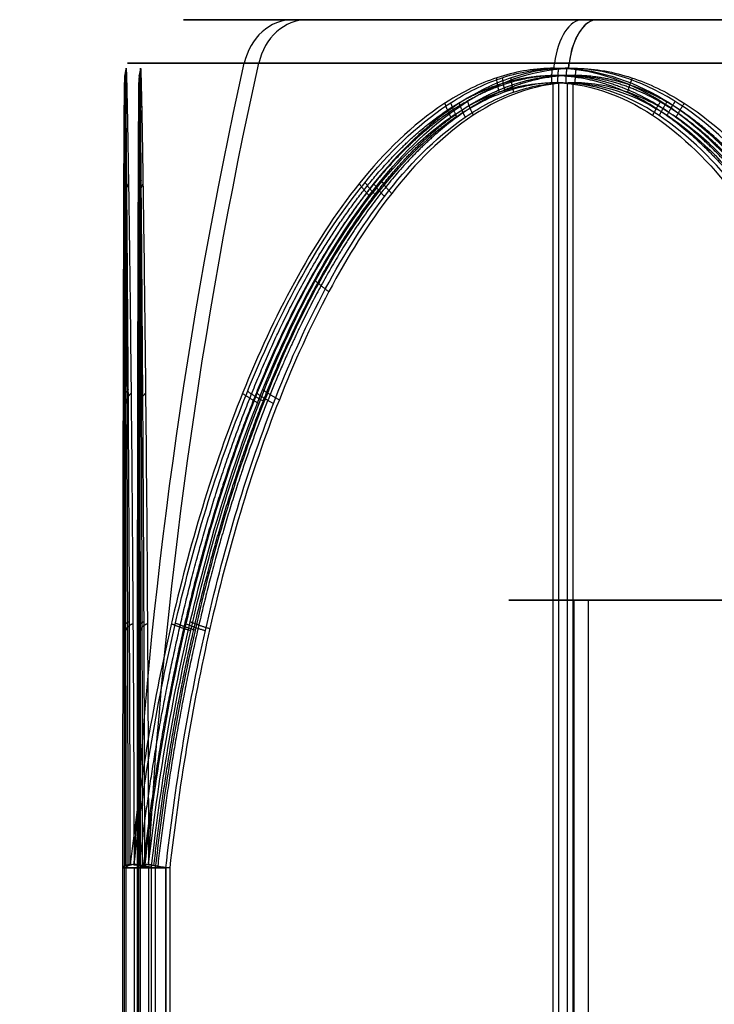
# Model space of a CAD drawing. Header units: millimetres. Extents: x -175 to 175, y -101 to 102.
# Tile 59 of 133: x -3.36 to -0.97, y -51.89 to -48.5. Entities that reach past the tile are written whole.
import ezdxf

# ---------------------------------------------------------------- set-up
doc = ezdxf.new("R2010")
doc.units = ezdxf.units.MM
doc.layers.add('Livello 01', color=7, linetype='Continuous')

msp = doc.modelspace()

# ---------------------------------------------------------------- linework, layer by layer
at = {"layer": 'Livello 01', "color": 254, "true_color": 0xcad1ee}
for p, q in [((-2.4191, -48.5, -259.591), (2.3692, -48.5, -262.38)), ((2.4191, -48.5, 38.591), (-2.3692, -48.5, 41.38)), ((1.3695, -48.5, -258.5913), (-1.4194, -48.5, -263.3796)), ((-1.3695, -48.5, 37.5913), (1.4194, -48.5, 42.3796)), ((-2.9999, -59.3, -260.9741), (-2.9999, -48.7169, -260.9741)), ((-2.95, -59.3, 39.9968), (-2.95, -48.7169, 39.9968)), ((-1.5223, -59.3, -263.5562), (-1.5223, -48.7169, -263.5562)), ((-1.5026, -59.3, -258.4034), (-1.5026, -48.7169, -258.4034)), ((-1.4724, -59.3, 37.4147), (-1.4724, -48.7169, 37.4147)), ((-1.4527, -59.3, 42.5676), (-1.4527, -48.7169, 42.5676)), ((-1.4507, -50.5, -260.155), (-1.4507, -55.4, -260.155)), ((-1.4507, -50.5, -260.155), (1.4008, -50.5, -261.8159)), ((-1.4008, -50.5, 40.8159), (-1.4008, -55.4, 40.8159)), ((1.4507, -50.5, 39.155), (-1.4008, -50.5, 40.8159)), ((-2.9666, -51.4225, -259.2721), (-2.9666, -59.3, -259.2721)), ((-2.9167, -51.4225, 41.6989), (-2.9167, -59.3, 41.6989)), ((-2.8568, -51.4225, 38.2211), (-2.8568, -59.3, 38.2211))]:
    msp.add_line(p, q, dxfattribs=at)
at = {"layer": 'Livello 01', "color": 254, "true_color": 0xcad1ee, "extrusion": (0, -1, 0)}
for centre, radius, start, end in [((-0.0249, -260.9855, 48.5), 2.7707, 59.7811, 239.7811), ((0.0249, 39.9855, 48.5), 2.7707, 59.7811, 239.7811), ((-0.0249, -260.9855, 48.5), 2.7707, 239.7811, 59.7811), ((0.0249, 39.9855, 48.5), 2.7707, 239.7811, 59.7811), ((-0.0249, -260.9855, 50.5), 1.65, 59.7811, 239.7811), ((-2.806, -262.577, 51.4225), 0.2, 179.7811, 239.7811), ((-2.7938, -259.3727, 51.4225), 0.2, 119.7811, 179.7811), ((-2.7562, 38.3939, 51.4225), 0.2, 179.7811, 239.7811), ((-2.7439, 41.5982, 51.4225), 0.2, 119.7811, 179.7811)]:
    msp.add_arc(centre, radius, start, end, dxfattribs=at)
at = {"layer": 'Livello 01', "color": 254, "true_color": 0xcad1ee, "extrusion": (0.503305, -1.67634e-16, 0.864109)}
msp.add_arc((-48.7, -128.563, -225.5325), 0.2, 0, 75.6064, dxfattribs=at)
at = {"layer": 'Livello 01', "color": 254, "true_color": 0xcad1ee, "extrusion": (0.503305, 1.67634e-16, 0.864109)}
msp.add_arc((-48.7, 22.874, 34.5644), 0.2, 0, 75.6064, dxfattribs=at)
at = {"layer": 'Livello 01', "color": 254, "true_color": 0xcad1ee, "extrusion": (-0.864109, -9.89306e-13, 0.503305)}
msp.add_arc((48.7, -228.3031, -131.3337), 0.2, 180, 255.6064, dxfattribs=at)
at = {"layer": 'Livello 01', "color": 254, "true_color": 0xcad1ee, "extrusion": (-0.864109, 1.10746e-12, 0.503305)}
msp.add_arc((48.7, 31.7937, 20.1033), 0.2, 180, 255.6064, dxfattribs=at)
at = {"layer": 'Livello 01', "color": 254, "true_color": 0xcad1ee, "extrusion": (-0.864109, 1.67634e-16, 0.503305)}
msp.add_arc((48.7, 31.7937, 20.1033), 0.2, 190.31, 255.6064, dxfattribs=at)
at = {"layer": 'Livello 01', "color": 254, "true_color": 0xcad1ee, "extrusion": (0, 1, 0)}
for centre, radius, start, end in [((-0.0249, 39.9855, -48.6503), 2.9644, 300.2189, 120.2189), ((0.0249, -260.9855, -48.6503), 2.9644, 300.2189, 120.2189), ((0.0249, -260.9855, -48.6503), 2.9644, 120.2189, 300.2189), ((-0.0249, 39.9855, -48.6503), 2.9644, 120.2189, 300.2189), ((-0.0249, 39.9855, -50.5), 1.65, 300.2189, 120.2189), ((2.806, -262.577, -51.4225), 0.2, 300.2189, 0.2189)]:
    msp.add_arc(centre, radius, start, end, dxfattribs=at)
at = {"layer": 'Livello 01', "color": 254, "true_color": 0xcad1ee, "extrusion": (-0.503305, -2.87806e-16, -0.864109)}
for centre in [(52.379, -142.8984, 225.5325), (52.379, 8.5386, -34.5644)]:
    msp.add_arc(centre, 15, 93.70547, 104.39359, dxfattribs=at)
at = {"layer": 'Livello 01', "color": 254, "true_color": 0xcad1ee, "extrusion": (0.864109, -3.47448e-10, -0.503305)}
msp.add_arc((-52.379, -213.9677, 131.3337), 15, 284.3261, 284.39359, dxfattribs=at)
at = {"layer": 'Livello 01', "color": 254, "true_color": 0xcad1ee, "extrusion": (0.864109, -2.87806e-16, -0.503305)}
msp.add_arc((-52.379, -213.9677, 131.3337), 15, 284.3261, 284.39359, dxfattribs=at)
at = {"layer": 'Livello 01', "color": 254, "true_color": 0xcad1ee, "extrusion": (-0.864109, 4.91895e-10, 0.503305)}
msp.add_arc((52.379, 46.1291, 20.1033), 15, 255.60641, 255.6739, dxfattribs=at)
at = {"layer": 'Livello 01', "color": 254, "true_color": 0xcad1ee, "extrusion": (0.864109, 2.87806e-16, -0.503305)}
msp.add_arc((-52.379, 46.1291, -20.1033), 15, 284.3261, 284.39359, dxfattribs=at)
at = {"layer": 'Livello 01', "color": 254, "true_color": 0xcad1ee, "extrusion": (0.00049071, 0.991716, 0.128452)}
msp.add_arc((2.7806, -253.7962, -84.7264), 0.2, 330.0139, 0.2207, dxfattribs=at)
at = {"layer": 'Livello 01', "color": 254, "true_color": 0xcad1ee, "extrusion": (0.00049071, -0.991716, 0.128452)}
msp.add_arc((-2.8192, -263.8292, 17.6782), 0.2, 149.5725, 179.7793, dxfattribs=at)
at = {"layer": 'Livello 01', "color": 254, "true_color": 0xcad1ee, "extrusion": (0.110997, 0.991716, -0.064651)}
for centre in [(-2.9311, -265.3517, -34.3321), (-2.9807, 34.9899, -53.7846)]:
    msp.add_arc(centre, 0.2, 300.012, 330.2188, dxfattribs=at)
at = {"layer": 'Livello 01', "color": 254, "true_color": 0xcad1ee, "extrusion": (-0.111488, -0.991716, -0.063801)}
msp.add_arc((2.9684, -255.5641, 67.8562), 0.2, 119.5761, 149.7829, dxfattribs=at)
at = {"layer": 'Livello 01', "color": 254, "true_color": 0xcad1ee, "extrusion": (-0.00049071, -0.991716, -0.128452)}
msp.add_arc((-2.7307, 44.6814, 46.0661), 0.2, 179.7793, 209.9861, dxfattribs=at)
at = {"layer": 'Livello 01', "color": 254, "true_color": 0xcad1ee, "extrusion": (-0.00049071, 0.991716, -0.128452)}
msp.add_arc((2.7694, 34.6484, -56.3385), 0.2, 0.2207, 30.4275, dxfattribs=at)
at = {"layer": 'Livello 01', "color": 254, "true_color": 0xcad1ee, "extrusion": (0.111488, 0.991716, 0.063801)}
msp.add_arc((-3.018, 44.7933, -48.6484), 0.2, 30.2171, 60.4239, dxfattribs=at)
at = {"layer": 'Livello 01', "color": 254, "true_color": 0xcad1ee}
for points, weights in [([(-2.9937, -48.6674, -260.967), (-2.9999, -48.6918, -260.9672), (-2.9999, -48.7169, -260.9675)], [0.999999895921, 0.992194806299, 1]), ([(-2.9438, -48.6674, 40.0039), (-2.95, -48.6918, 40.0037), (-2.95, -48.7169, 40.0035)], [0.999999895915, 0.992194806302, 1]), ([(-1.5253, -48.6674, -263.5472), (-1.5282, -48.6918, -263.5527), (-1.528, -48.7169, -263.5529)], [0.999999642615, 0.992194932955, 1]), ([(-1.5039, -48.6674, -258.4113), (-1.5068, -48.6918, -258.4058), (-1.5067, -48.7169, -258.4057)], [0.999999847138, 0.992194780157, 1.00000065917]), ([(-1.4754, -48.6674, 37.4237), (-1.4783, -48.6918, 37.4182), (-1.4781, -48.7169, 37.4181)], [0.999999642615, 0.992194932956, 1]), ([(-1.4434, -48.6674, 42.5657), (-1.4467, -48.6918, 42.571), (-1.4469, -48.7169, 42.5709)], [0.999999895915, 0.992194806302, 1]), ([(-2.9924, -48.7007, -260.7438), (-2.9991, -48.7248, -260.7511), (-2.9991, -48.7497, -260.7588)], [1.00000036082, 0.991604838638, 1]), ([(-2.9425, -48.7007, 40.2271), (-2.9492, -48.7248, 40.2198), (-2.9492, -48.7497, 40.2122)], [1.00000036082, 0.991604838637, 1]), ([(-1.7179, -48.7007, -263.4345), (-1.7149, -48.7248, -263.444), (-1.7084, -48.7497, -263.4478)], [1.00000035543, 0.991604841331, 1]), ([(-1.6974, -48.7001, -258.5226), (-1.6944, -48.7242, -258.5131), (-1.6878, -48.7491, -258.5094)], [1.00000070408, 0.991615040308, 0.999999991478]), ([(-1.6681, -48.7007, 37.5365), (-1.6651, -48.7248, 37.527), (-1.6585, -48.7497, 37.5231)], [1.00000035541, 0.991604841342, 1]), ([(-1.2495, -48.7007, 42.6762), (-1.2592, -48.7248, 42.6783), (-1.2658, -48.7497, 42.6745)], [1.00000036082, 0.991604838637, 1]), ([(-2.9937, -48.7815, -261.3988), (-3.0015, -48.805, -261.3853), (-3.0014, -48.8294, -261.3712)], [1.00000044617, 0.990207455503, 1]), ([(-2.9439, -48.7815, 39.5722), (-2.9516, -48.805, 39.5857), (-2.9516, -48.8294, 39.5997)], [1.00000044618, 0.990207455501, 1]), ([(-1.8174, -48.7815, 42.3499), (-1.8096, -48.805, 42.3633), (-1.7974, -48.8294, 42.3703)], [1.00000044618, 0.990207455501, 1]), ([(-1.1514, -48.7815, -263.7632), (-1.167, -48.805, -263.7631), (-1.1791, -48.8294, -263.7561)], [1.00000051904, 0.990207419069, 1]), ([(-1.1288, -48.7823, -258.1985), (-1.1444, -48.8058, -258.1984), (-1.1566, -48.8303, -258.2054)], [1.00000204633, 0.990192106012, 1.00000013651]), ([(-1.1015, -48.7815, 37.2078), (-1.1171, -48.805, 37.2078), (-1.1292, -48.8294, 37.2149)], [1.00000051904, 0.990207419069, 1]), ([(-2.9904, -48.7881, -260.5376), (-2.9983, -48.8115, -260.5514), (-2.9984, -48.8359, -260.5658)], [1.00000217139, 0.990094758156, 1]), ([(-2.9405, -48.7881, 40.4334), (-2.9484, -48.8115, 40.4196), (-2.9485, -48.8359, 40.4051)], [1.00000217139, 0.990094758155, 1]), ([(-1.8956, -48.7881, -263.3297), (-1.8876, -48.8115, -263.3434), (-1.8751, -48.8359, -263.3507)], [1.00000150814, 0.990095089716, 1]), ([(-1.8751, -48.7864, -258.6256), (-1.8671, -48.8099, -258.612), (-1.8546, -48.8343, -258.6048)], [1.00000087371, 0.990122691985, 1.00000018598]), ([(-1.8457, -48.7881, 37.6413), (-1.8377, -48.8115, 37.6275), (-1.8252, -48.8359, 37.6202)], [1.00000150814, 0.990095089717, 1]), ([(-1.0699, -48.7881, 42.7776), (-1.0858, -48.8115, 42.7775), (-1.0983, -48.8359, 42.7704)], [1.00000217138, 0.990094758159, 1]), ([(-2.9916, -49.0544, -261.7442), (-3.0028, -49.0759, -261.7203), (-3.0027, -49.0987, -261.6951)], [1.00000073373, 0.985848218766, 1]), ([(-2.9417, -49.0544, 39.2268), (-2.9529, -49.0759, 39.2506), (-2.9528, -49.0987, 39.2759)], [1.00000073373, 0.985848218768, 1]), ([(-2.1154, -49.0544, 42.1753), (-2.1003, -49.0759, 42.1969), (-2.0785, -49.0987, 42.2095)], [1.00000073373, 0.985848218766, 1]), ([(-2.9856, -49.0648, -260.1943), (-2.997, -49.0863, -260.2183), (-2.9971, -49.109, -260.2439)], [1.00000295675, 0.985690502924, 1]), ([(-2.9357, -49.0648, 40.7767), (-2.9471, -49.0863, 40.7526), (-2.9472, -49.109, 40.7271)], [1.00000295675, 0.985690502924, 1]), ([(-2.1904, -49.0648, -263.1539), (-2.1753, -49.0863, -263.1758), (-2.1533, -49.109, -263.1887)], [1.00000228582, 0.985690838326, 1]), ([(-2.1705, -49.0607, -258.7987), (-2.1553, -49.0822, -258.7769), (-2.1333, -49.105, -258.7643)], [1.00000355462, 0.985751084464, 1.00000012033]), ([(-2.1406, -49.0648, 37.8171), (-2.1255, -49.0863, 37.7951), (-2.1034, -49.109, 37.7823)], [1.00000228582, 0.985690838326, 1]), ([(-2.9889, -49.3968, -262.0093), (-3.0038, -49.4159, -261.9781), (-3.0036, -49.4366, -261.9445)], [0.999999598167, 0.981097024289, 1]), ([(-2.939, -49.3968, 38.9617), (-2.9539, -49.4159, 38.9928), (-2.9537, -49.4366, 39.0264)], [0.999999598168, 0.981097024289, 1]), ([(-2.3437, -49.3968, 42.0404), (-2.3241, -49.4159, 42.0689), (-2.295, -49.4366, 42.0856)], [0.999999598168, 0.981097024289, 1]), ([(-2.9862, -49.7745, -262.2176), (-3.0045, -49.7911, -262.1812), (-3.0044, -49.8093, -262.1412)], [1.00000078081, 0.976675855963, 1]), ([(-2.9766, -49.7873, -259.7247), (-2.9953, -49.8037, -259.7611), (-2.9954, -49.8219, -259.8013)], [1.00000218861, 0.976539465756, 1]), ([(-2.9363, -49.7745, 38.7533), (-2.9546, -49.7911, 38.7897), (-2.9545, -49.8093, 38.8298)], [1.00000078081, 0.976675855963, 1]), ([(-2.9267, -49.7873, 41.2462), (-2.9454, -49.8037, 41.2098), (-2.9456, -49.8219, 41.1696)], [1.00000218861, 0.976539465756, 1]), ([(-2.5926, -49.7873, -262.9113), (-2.5704, -49.8037, -262.9457), (-2.5357, -49.8219, -262.9659)], [1.00000286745, 0.976539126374, 1]), ([(-2.575, -49.7803, -259.0384), (-2.5526, -49.7967, -259.0043), (-2.5178, -49.8149, -258.9843)], [1.00000139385, 0.976614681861, 0.999999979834]), ([(-2.5427, -49.7873, 38.0596), (-2.5206, -49.8037, 38.0253), (-2.4858, -49.8219, 38.005)], [1.00000286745, 0.976539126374, 1]), ([(-2.5228, -49.7745, 41.934), (-2.5004, -49.7911, 41.968), (-2.4656, -49.8093, 41.9879)], [1.00000078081, 0.976675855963, 1]), ([(-2.9819, -50.5739, -262.5086), (-3.0056, -50.5852, -262.4656), (-3.0054, -50.598, -262.4169)], [0.999999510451, 0.96974042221, 1]), ([(-2.9702, -50.5809, -259.4379), (-2.9942, -50.5921, -259.4807), (-2.9944, -50.6049, -259.5295)], [0.999997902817, 0.969693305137, 1]), ([(-2.9321, -50.5739, 38.4623), (-2.9557, -50.5852, 38.5053), (-2.9555, -50.598, 38.554)], [0.999999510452, 0.969740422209, 1]), ([(-2.9203, -50.5809, 41.5331), (-2.9443, -50.5921, 41.4902), (-2.9445, -50.6049, 41.4415)], [0.999997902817, 0.969693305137, 1]), ([(-2.8378, -50.5809, -262.7623), (-2.8127, -50.5921, -262.8046), (-2.7706, -50.6049, -262.8291)], [1.00000035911, 0.969692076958, 1]), ([(-2.8236, -50.5786, -259.1869), (-2.7982, -50.5899, -259.1448), (-2.7559, -50.6026, -259.1206)], [1.00000022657, 0.969707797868, 0.999999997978]), ([(-2.7879, -50.5809, 38.2086), (-2.7628, -50.5921, 38.1664), (-2.7207, -50.6049, 38.1418)], [1.00000035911, 0.969692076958, 1]), ([(-2.7726, -50.5739, 41.7847), (-2.7472, -50.5852, 41.8267), (-2.705, -50.598, 41.8509)], [0.999999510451, 0.96974042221, 1])]:
    msp.add_rational_spline(points, weights, degree=2, dxfattribs=at)
for points, knots in [([(-2.9793, -51.4096, -262.6761), (-2.9799, -51.1238, -262.6378), (-2.9808, -50.8404, -262.5818), (-2.9832, -50.2887, -262.4302), (-2.9846, -50.0193, -262.3351), (-2.9872, -49.6299, -262.1483), (-2.9881, -49.5024, -262.0782), (-2.9899, -49.2615, -261.9211), (-2.9909, -49.1473, -261.834), (-2.9926, -48.9385, -261.6323), (-2.9933, -48.8463, -261.5201), (-2.9942, -48.7089, -261.2629), (-2.9943, -48.6675, -261.1186), (-2.9934, -48.6674, -260.9025), (-2.993, -48.6774, -260.8293), (-2.9919, -48.7152, -260.6894), (-2.9913, -48.7426, -260.6224), (-2.9892, -48.8456, -260.429), (-2.9875, -48.9386, -260.3159), (-2.9843, -49.1468, -260.1147), (-2.9827, -49.2612, -260.0274), (-2.9796, -49.5031, -259.8697), (-2.9782, -49.6308, -259.7997), (-2.9742, -50.0188, -259.6136), (-2.972, -50.2878, -259.5184), (-2.9685, -50.8398, -259.3667), (-2.9672, -51.1237, -259.3106), (-2.9663, -51.4096, -259.2723)], [0, 0, 0, 0, 0.86597, 0.86597, 1.731941, 1.731941, 2.164926, 2.164926, 2.597911, 2.597911, 3.030897, 3.030897, 3.463882, 3.463882, 3.680375, 3.680375, 3.896867, 3.896867, 4.329852, 4.329852, 4.762838, 4.762838, 5.195823, 5.195823, 6.061793, 6.061793, 6.927764, 6.927764, 6.927764, 6.927764]), ([(-1.5191, -48.6674, -263.5508), (-1.5814, -48.6674, -263.5146), (-1.6445, -48.6775, -263.4776), (-1.7651, -48.7153, -263.4068), (-1.8228, -48.7427, -263.3727), (-1.9892, -48.8458, -263.2742), (-2.0863, -48.9388, -263.2162), (-2.2589, -49.1471, -263.1129), (-2.3337, -49.2615, -263.0678), (-2.4687, -49.5033, -262.9864), (-2.5286, -49.631, -262.9501), (-2.6877, -50.0189, -262.8537), (-2.769, -50.288, -262.8042), (-2.8987, -50.8399, -262.7253), (-2.9465, -51.1238, -262.6961), (-2.9793, -51.4096, -262.6761)], [0, 0, 0, 0, 0.216392, 0.216392, 0.432785, 0.432785, 0.86557, 0.86557, 1.298354, 1.298354, 1.731139, 1.731139, 2.596709, 2.596709, 3.462278, 3.462278, 3.462278, 3.462278]), ([(-2.9663, -51.4096, -259.2723), (-2.9334, -51.1243, -259.2526), (-2.8859, -50.8433, -259.2241), (-2.7565, -50.2934, -259.1467), (-2.6752, -50.024, -259.0981), (-2.4608, -49.5025, -258.9704), (-2.3321, -49.2558, -258.8938), (-2.0723, -48.9419, -258.7408), (-1.9762, -48.8497, -258.6845), (-1.8101, -48.7456, -258.5878), (-1.7525, -48.7179, -258.5544), (-1.6322, -48.679, -258.4849), (-1.5687, -48.6681, -258.4484), (-1.3803, -48.6661, -258.3405), (-1.2548, -48.7062, -258.2694), (-1.0299, -48.8418, -258.1428), (-0.9317, -48.9332, -258.0879), (-0.7544, -49.1414, -257.9893), (-0.6768, -49.257, -257.9464), (-0.5378, -49.4995, -257.8697), (-0.4771, -49.6254, -257.8363), (-0.3135, -50.0129, -257.7465), (-0.2285, -50.2856, -257.7), (-0.0943, -50.8419, -257.6266), (-0.0456, -51.1241, -257.6), (-0.0119, -51.4096, -257.5816)], [-6.93099, -6.93099, -6.93099, -6.93099, -6.064616, -6.064616, -5.198242, -5.198242, -4.331869, -4.331869, -3.898682, -3.898682, -3.682088, -3.682088, -3.465495, -3.465495, -3.032308, -3.032308, -2.599121, -2.599121, -2.165934, -2.165934, -1.732747, -1.732747, -0.866374, -0.866374, 0, 0, 0, 0]), ([(-2.9294, -51.4096, 38.2948), (-2.93, -51.1238, 38.3332), (-2.9309, -50.8404, 38.3891), (-2.9333, -50.2887, 38.5407), (-2.9347, -50.0193, 38.6359), (-2.9373, -49.6299, 38.8227), (-2.9382, -49.5024, 38.8927), (-2.94, -49.2615, 39.0498), (-2.941, -49.1473, 39.1369), (-2.9427, -48.9385, 39.3386), (-2.9435, -48.8463, 39.4508), (-2.9443, -48.7089, 39.708), (-2.9444, -48.6675, 39.8524), (-2.9435, -48.6674, 40.0684), (-2.9431, -48.6774, 40.1416), (-2.9421, -48.7152, 40.2815), (-2.9414, -48.7426, 40.3485), (-2.9393, -48.8456, 40.542), (-2.9377, -48.9386, 40.655), (-2.9344, -49.1468, 40.8563), (-2.9328, -49.2612, 40.9436), (-2.9298, -49.5031, 41.1013), (-2.9283, -49.6308, 41.1713), (-2.9243, -50.0188, 41.3574), (-2.9222, -50.2878, 41.4525), (-2.9186, -50.8398, 41.6043), (-2.9173, -51.1237, 41.6603), (-2.9164, -51.4096, 41.6987)], [0, 0, 0, 0, 0.86597, 0.86597, 1.731941, 1.731941, 2.164926, 2.164926, 2.597911, 2.597911, 3.030897, 3.030897, 3.463882, 3.463882, 3.680375, 3.680375, 3.896867, 3.896867, 4.329852, 4.329852, 4.762838, 4.762838, 5.195823, 5.195823, 6.061793, 6.061793, 6.927764, 6.927764, 6.927764, 6.927764]), ([(-1.4693, -48.6674, 37.4201), (-1.5315, -48.6674, 37.4564), (-1.5946, -48.6775, 37.4933), (-1.7152, -48.7153, 37.5642), (-1.7729, -48.7427, 37.5982), (-1.9393, -48.8458, 37.6967), (-2.0364, -48.9388, 37.7547), (-2.209, -49.1471, 37.8581), (-2.2838, -49.2615, 37.9031), (-2.4188, -49.5033, 37.9846), (-2.4787, -49.631, 38.0208), (-2.6378, -50.0189, 38.1173), (-2.7191, -50.288, 38.1668), (-2.8488, -50.8399, 38.2457), (-2.8966, -51.1238, 38.2748), (-2.9294, -51.4096, 38.2948)], [0, 0, 0, 0, 0.216392, 0.216392, 0.432785, 0.432785, 0.86557, 0.86557, 1.298354, 1.298354, 1.731139, 1.731139, 2.596709, 2.596709, 3.462278, 3.462278, 3.462278, 3.462278]), ([(-2.9164, -51.4096, 41.6987), (-2.8835, -51.1238, 41.7184), (-2.8355, -50.8404, 41.7471), (-2.7054, -50.2887, 41.825), (-2.6237, -50.0193, 41.8738), (-2.4632, -49.6299, 41.9694), (-2.403, -49.5024, 42.0053), (-2.2679, -49.2615, 42.0854), (-2.1929, -49.1473, 42.1298), (-2.0191, -48.9385, 42.2321), (-1.9223, -48.8463, 42.2889), (-1.7, -48.7089, 42.4182), (-1.575, -48.6675, 42.4904), (-1.3875, -48.6674, 42.5977), (-1.3239, -48.6774, 42.634), (-1.2022, -48.7152, 42.703), (-1.1438, -48.7426, 42.7359), (-0.9752, -48.8456, 42.8308), (-0.8765, -48.9386, 42.8859), (-0.7006, -49.1468, 42.9837), (-0.6242, -49.2612, 43.026), (-0.4861, -49.5031, 43.1022), (-0.4247, -49.6308, 43.136), (-0.2616, -50.0188, 43.2256), (-0.1781, -50.2878, 43.2713), (-0.0449, -50.8398, 43.3441), (0.0043, -51.1237, 43.3709), (0.0379, -51.4096, 43.3893)], [0, 0, 0, 0, 0.86597, 0.86597, 1.731941, 1.731941, 2.164926, 2.164926, 2.597911, 2.597911, 3.030897, 3.030897, 3.463882, 3.463882, 3.680375, 3.680375, 3.896867, 3.896867, 4.329852, 4.329852, 4.762838, 4.762838, 5.195823, 5.195823, 6.061793, 6.061793, 6.927764, 6.927764, 6.927764, 6.927764]), ([(-0.0379, -51.4096, -264.3893), (-0.0715, -51.1238, -264.3707), (-0.1204, -50.8403, -264.3435), (-0.2529, -50.2886, -264.2697), (-0.336, -50.0192, -264.2234), (-0.4991, -49.6297, -264.1322), (-0.5603, -49.5022, -264.0979), (-0.6973, -49.2613, -264.021), (-0.7732, -49.1471, -263.9782), (-0.9488, -48.9383, -263.8788), (-1.0464, -48.8461, -263.8234), (-1.2696, -48.7087, -263.6955), (-1.3947, -48.6674, -263.6233), (-1.5191, -48.6674, -263.5508)], [-3.465488, -3.465488, -3.465488, -3.465488, -2.599116, -2.599116, -1.732744, -1.732744, -1.299558, -1.299558, -0.866372, -0.866372, -0.433186, -0.433186, 0, 0, 0, 0]), ([(0.0119, -51.4096, 36.5816), (-0.0216, -51.1238, 36.6003), (-0.0705, -50.8403, 36.6274), (-0.203, -50.2886, 36.7012), (-0.2861, -50.0192, 36.7475), (-0.4493, -49.6297, 36.8388), (-0.5104, -49.5022, 36.873), (-0.6474, -49.2613, 36.95), (-0.7233, -49.1471, 36.9927), (-0.8989, -48.9383, 37.0921), (-0.9965, -48.8461, 37.1476), (-1.2197, -48.7087, 37.2755), (-1.3448, -48.6674, 37.3476), (-1.4693, -48.6674, 37.4201)], [-3.465488, -3.465488, -3.465488, -3.465488, -2.599116, -2.599116, -1.732744, -1.732744, -1.299558, -1.299558, -0.866372, -0.866372, -0.433186, -0.433186, 0, 0, 0, 0]), ([(-2.9938, -51.4225, -259.372), (-2.9939, -51.145, -259.4079), (-2.9941, -50.8722, -259.4596), (-2.9947, -50.3376, -259.5994), (-2.995, -50.0757, -259.687), (-2.9959, -49.568, -259.9157), (-2.9964, -49.3193, -260.0567), (-2.9975, -49.0039, -260.3375), (-2.9979, -48.9081, -260.4436), (-2.9986, -48.7999, -260.6269), (-2.9988, -48.7703, -260.6914), (-2.9994, -48.7291, -260.8261), (-2.9996, -48.7176, -260.8974), (-3.0004, -48.7156, -261.1076), (-3.001, -48.7589, -261.2482), (-3.0019, -48.9, -261.4943), (-3.0023, -48.994, -261.6004), (-3.003, -49.2034, -261.7897), (-3.0033, -49.3172, -261.8712), (-3.0039, -49.5559, -262.0179), (-3.0042, -49.6817, -262.0832), (-3.0048, -50.0644, -262.2572), (-3.0052, -50.3283, -262.3461), (-3.0057, -50.8676, -262.4878), (-3.0059, -51.144, -262.5402), (-3.006, -51.4225, -262.5762)], [-6.736681, -6.736681, -6.736681, -6.736681, -5.894596, -5.894596, -5.052511, -5.052511, -4.210425, -4.210425, -3.789383, -3.789383, -3.578862, -3.578862, -3.36834, -3.36834, -2.947298, -2.947298, -2.526255, -2.526255, -2.105213, -2.105213, -1.68417, -1.68417, -0.842085, -0.842085, 0, 0, 0, 0]), ([(-2.9439, -51.4225, 41.599), (-2.9441, -51.145, 41.563), (-2.9442, -50.8722, 41.5114), (-2.9448, -50.3376, 41.3716), (-2.9451, -50.0757, 41.284), (-2.946, -49.568, 41.0552), (-2.9465, -49.3193, 40.9143), (-2.9476, -49.0039, 40.6334), (-2.948, -48.9081, 40.5274), (-2.9487, -48.7999, 40.344), (-2.949, -48.7703, 40.2795), (-2.9495, -48.7291, 40.1448), (-2.9497, -48.7176, 40.0735), (-2.9505, -48.7156, 39.8634), (-2.9511, -48.7589, 39.7228), (-2.952, -48.9, 39.4767), (-2.9524, -48.994, 39.3705), (-2.9531, -49.2034, 39.1812), (-2.9535, -49.3172, 39.0998), (-2.954, -49.5559, 38.9531), (-2.9543, -49.6817, 38.8878), (-2.9549, -50.0644, 38.7137), (-2.9553, -50.3283, 38.6249), (-2.9558, -50.8676, 38.4832), (-2.956, -51.144, 38.4308), (-2.9562, -51.4225, 38.3947)], [-6.736681, -6.736681, -6.736681, -6.736681, -5.894596, -5.894596, -5.052511, -5.052511, -4.210425, -4.210425, -3.789383, -3.789383, -3.578862, -3.578862, -3.36834, -3.36834, -2.947298, -2.947298, -2.526255, -2.526255, -2.105213, -2.105213, -1.68417, -1.68417, -0.842085, -0.842085, 0, 0, 0, 0]), ([(-2.9067, -51.4225, -262.7498), (-2.8756, -51.145, -262.7679), (-2.831, -50.8722, -262.7939), (-2.7102, -50.3376, -262.8643), (-2.6345, -50.0757, -262.9084), (-2.4369, -49.568, -263.0235), (-2.3151, -49.3193, -263.0944), (-2.0724, -49.0039, -263.2358), (-1.9807, -48.9081, -263.2892), (-1.8223, -48.7999, -263.3815), (-1.7666, -48.7703, -263.4139), (-1.6501, -48.7291, -263.4817), (-1.5886, -48.7176, -263.5176), (-1.4069, -48.7156, -263.6234), (-1.2854, -48.7589, -263.6941), (-1.0728, -48.9, -263.818), (-0.9811, -48.994, -263.8714), (-0.8175, -49.2034, -263.9667), (-0.7471, -49.3172, -264.0077), (-0.6203, -49.5559, -264.0815), (-0.5639, -49.6817, -264.1144), (-0.4135, -50.0644, -264.202), (-0.3367, -50.3283, -264.2467), (-0.2143, -50.8676, -264.318), (-0.169, -51.144, -264.3444), (-0.1378, -51.4225, -264.3626)], [-6.736681, -6.736681, -6.736681, -6.736681, -5.894596, -5.894596, -5.052511, -5.052511, -4.210425, -4.210425, -3.789383, -3.789383, -3.578862, -3.578862, -3.36834, -3.36834, -2.947298, -2.947298, -2.526255, -2.526255, -2.105213, -2.105213, -1.68417, -1.68417, -0.842085, -0.842085, 0, 0, 0, 0]), ([(-0.112, -51.4225, -257.6076), (-0.1434, -51.1439, -257.6255), (-0.1886, -50.8686, -257.6514), (-0.3124, -50.3259, -257.7223), (-0.3906, -50.0595, -257.767), (-0.5412, -49.679, -257.8532), (-0.5971, -49.555, -257.8852), (-0.725, -49.3154, -257.9584), (-0.7968, -49.2003, -257.9995), (-0.9614, -48.9913, -258.0937), (-1.0534, -48.898, -258.1463), (-1.2668, -48.758, -258.2684), (-1.3883, -48.7152, -258.338), (-1.5713, -48.7178, -258.4427), (-1.6331, -48.7296, -258.478), (-1.7492, -48.7709, -258.5445), (-1.8045, -48.8002, -258.5761), (-1.9635, -48.9085, -258.6671), (-2.0536, -49.0022, -258.7187), (-2.2984, -49.3182, -258.8588), (-2.4184, -49.5617, -258.9275), (-2.619, -50.0729, -259.0423), (-2.6954, -50.3361, -259.086), (-2.8171, -50.8721, -259.1556), (-2.862, -51.1452, -259.1813), (-2.8931, -51.4225, -259.1991)], [0, 0, 0, 0, 0.842096, 0.842096, 1.684191, 1.684191, 2.105239, 2.105239, 2.526287, 2.526287, 2.947334, 2.947334, 3.368382, 3.368382, 3.578906, 3.578906, 3.78943, 3.78943, 4.210478, 4.210478, 5.052573, 5.052573, 5.894669, 5.894669, 6.736764, 6.736764, 6.736764, 6.736764]), ([(-2.8568, -51.4225, 38.2211), (-2.8258, -51.145, 38.203), (-2.7811, -50.8722, 38.177), (-2.6603, -50.3376, 38.1067), (-2.5846, -50.0757, 38.0626), (-2.387, -49.568, 37.9475), (-2.2652, -49.3193, 37.8765), (-2.0225, -49.0039, 37.7352), (-1.9308, -48.9081, 37.6818), (-1.7724, -48.7999, 37.5895), (-1.7167, -48.7703, 37.557), (-1.6003, -48.7291, 37.4892), (-1.5387, -48.7176, 37.4534), (-1.357, -48.7156, 37.3476), (-1.2356, -48.7589, 37.2768), (-1.0229, -48.9, 37.1529), (-0.9312, -48.994, 37.0995), (-0.7676, -49.2034, 37.0042), (-0.6972, -49.3172, 36.9632), (-0.5704, -49.5559, 36.8894), (-0.514, -49.6817, 36.8566), (-0.3636, -50.0644, 36.7689), (-0.2869, -50.3283, 36.7242), (-0.1644, -50.8676, 36.6529), (-0.1191, -51.144, 36.6265), (-0.088, -51.4225, 36.6084)], [-6.736681, -6.736681, -6.736681, -6.736681, -5.894596, -5.894596, -5.052511, -5.052511, -4.210425, -4.210425, -3.789383, -3.789383, -3.578862, -3.578862, -3.36834, -3.36834, -2.947298, -2.947298, -2.526255, -2.526255, -2.105213, -2.105213, -1.68417, -1.68417, -0.842085, -0.842085, 0, 0, 0, 0]), ([(-0.0622, -51.4225, 43.3633), (-0.0934, -51.145, 43.3455), (-0.1382, -50.8722, 43.3198), (-0.2595, -50.3376, 43.2504), (-0.3355, -50.0757, 43.2069), (-0.5341, -49.568, 43.0933), (-0.6564, -49.3193, 43.0232), (-0.9002, -49.0039, 42.8838), (-0.9922, -48.9081, 42.8311), (-1.1514, -48.7999, 42.74), (-1.2073, -48.7703, 42.708), (-1.3243, -48.7291, 42.6411), (-1.3861, -48.7176, 42.6057), (-1.5686, -48.7156, 42.5013), (-1.6906, -48.7589, 42.4314), (-1.9042, -48.9, 42.3092), (-1.9963, -48.994, 42.2565), (-2.1606, -49.2034, 42.1624), (-2.2313, -49.3172, 42.122), (-2.3586, -49.5559, 42.0491), (-2.4153, -49.6817, 42.0167), (-2.5664, -50.0644, 41.9302), (-2.6435, -50.3283, 41.8861), (-2.7665, -50.8676, 41.8157), (-2.8119, -51.144, 41.7897), (-2.8433, -51.4225, 41.7718)], [-6.736681, -6.736681, -6.736681, -6.736681, -5.894596, -5.894596, -5.052511, -5.052511, -4.210425, -4.210425, -3.789383, -3.789383, -3.578862, -3.578862, -3.36834, -3.36834, -2.947298, -2.947298, -2.526255, -2.526255, -2.105213, -2.105213, -1.68417, -1.68417, -0.842085, -0.842085, 0, 0, 0, 0])]:
    msp.add_open_spline(points, degree=3, knots=knots, dxfattribs=at)
for points, weights, knots in [([(-2.9867, -51.4158, -259.3202), (-2.987, -51.1365, -259.3571), (-2.9875, -50.8619, -259.4102), (-2.9888, -50.3236, -259.5539), (-2.9896, -50.06, -259.644), (-2.9916, -49.549, -259.8797), (-2.9928, -49.2986, -260.0249), (-2.9949, -48.9808, -260.3153), (-2.9956, -48.8844, -260.425), (-2.9967, -48.7754, -260.6147), (-2.997, -48.7457, -260.6815), (-2.9977, -48.7042, -260.8209), (-2.998, -48.6926, -260.8947), (-2.9989, -48.6906, -261.1123), (-2.9993, -48.7342, -261.2579), (-2.9998, -48.8762, -261.5125), (-2.9999, -48.9708, -261.6223), (-3, -49.1817, -261.8179), (-3, -49.2962, -261.902), (-2.9999, -49.5365, -262.0533), (-2.9999, -49.6631, -262.1206), (-2.9997, -50.0487, -262.3001), (-2.9996, -50.3143, -262.3915), (-2.9994, -50.8573, -262.5372), (-2.9994, -51.1353, -262.591), (-2.9993, -51.4158, -262.6281)], [0.982728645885, 0.98322042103, 0.983924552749, 0.985767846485, 0.98690870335, 0.989631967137, 0.991254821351, 0.993641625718, 0.994428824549, 0.995357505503, 0.995618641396, 0.995986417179, 0.996091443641, 0.996109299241, 0.995711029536, 0.994496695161, 0.993720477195, 0.992128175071, 0.991322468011, 0.989774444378, 0.989027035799, 0.986960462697, 0.985804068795, 0.983936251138, 0.983221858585, 0.982728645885], [0, 0, 0, 0, 0.866392, 0.866392, 1.732784, 1.732784, 2.599177, 2.599177, 3.032373, 3.032373, 3.248971, 3.248971, 3.465569, 3.465569, 3.898765, 3.898765, 4.331961, 4.331961, 4.765157, 4.765157, 5.198353, 5.198353, 6.064746, 6.064746, 6.931138, 6.931138, 6.931138, 6.931138]), ([(-2.9368, -51.4158, 41.6507), (-2.9371, -51.1365, 41.6138), (-2.9376, -50.8619, 41.5608), (-2.9389, -50.3236, 41.417), (-2.9397, -50.06, 41.327), (-2.9417, -49.549, 41.0913), (-2.9429, -49.2986, 40.946), (-2.945, -48.9808, 40.6556), (-2.9457, -48.8844, 40.546), (-2.9468, -48.7754, 40.3562), (-2.9472, -48.7457, 40.2895), (-2.9478, -48.7042, 40.15), (-2.9482, -48.6926, 40.0762), (-2.949, -48.6906, 39.8586), (-2.9494, -48.7342, 39.713), (-2.9499, -48.8762, 39.4584), (-2.95, -48.9708, 39.3487), (-2.9501, -49.1817, 39.153), (-2.9501, -49.2962, 39.069), (-2.95, -49.5365, 38.9176), (-2.95, -49.6631, 38.8503), (-2.9499, -50.0487, 38.6708), (-2.9497, -50.3143, 38.5795), (-2.9496, -50.8573, 38.4337), (-2.9495, -51.1353, 38.38), (-2.9494, -51.4158, 38.3429)], [0.982728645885, 0.98322042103, 0.983924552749, 0.985767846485, 0.98690870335, 0.989631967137, 0.991254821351, 0.993641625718, 0.994428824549, 0.995357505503, 0.995618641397, 0.995986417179, 0.996091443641, 0.996109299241, 0.995711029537, 0.994496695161, 0.993720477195, 0.992128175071, 0.991322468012, 0.989774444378, 0.989027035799, 0.986960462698, 0.985804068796, 0.983936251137, 0.983221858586, 0.982728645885], [0, 0, 0, 0, 0.866392, 0.866392, 1.732784, 1.732784, 2.599177, 2.599177, 3.032373, 3.032373, 3.248971, 3.248971, 3.465569, 3.465569, 3.898765, 3.898765, 4.331961, 4.331961, 4.765157, 4.765157, 5.198353, 5.198353, 6.064746, 6.064746, 6.931138, 6.931138, 6.931138, 6.931138]), ([(-2.948, -51.4158, -262.7178), (-2.9162, -51.1365, -262.7365), (-2.8705, -50.8619, -262.7635), (-2.7466, -50.3236, -262.8365), (-2.669, -50.06, -262.8822), (-2.4659, -49.549, -263.0018), (-2.3407, -49.2986, -263.0754), (-2.0903, -48.9808, -263.2224), (-1.9957, -48.8844, -263.2779), (-1.8319, -48.7754, -263.3737), (-1.7743, -48.7457, -263.4074), (-1.6538, -48.7042, -263.4777), (-1.5901, -48.6926, -263.5149), (-1.4021, -48.6906, -263.6244), (-1.2762, -48.7342, -263.6976), (-1.0559, -48.8762, -263.8253), (-0.9609, -48.9708, -263.8802), (-0.7916, -49.1817, -263.9781), (-0.7188, -49.2962, -264.0202), (-0.5876, -49.5365, -264.0958), (-0.5294, -49.6631, -264.1294), (-0.3738, -50.0487, -264.2191), (-0.2947, -50.3143, -264.2646), (-0.1683, -50.8573, -264.3373), (-0.1217, -51.1353, -264.3641), (-0.0896, -51.4158, -264.3826)], [0.982728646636, 0.98322042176, 0.983924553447, 0.985767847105, 0.986908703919, 0.989631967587, 0.99125482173, 0.993641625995, 0.994428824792, 0.995357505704, 0.995618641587, 0.995986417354, 0.996091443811, 0.99610929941, 0.995711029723, 0.9944966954, 0.993720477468, 0.992128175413, 0.991322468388, 0.989774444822, 0.989027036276, 0.986960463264, 0.985804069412, 0.983936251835, 0.983221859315, 0.982728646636], [0, 0, 0, 0, 0.866392, 0.866392, 1.732784, 1.732784, 2.599177, 2.599177, 3.032373, 3.032373, 3.248971, 3.248971, 3.465569, 3.465569, 3.898765, 3.898765, 4.331961, 4.331961, 4.765157, 4.765157, 5.198353, 5.198353, 6.064746, 6.064746, 6.931138, 6.931138, 6.931138, 6.931138]), ([(-0.0637, -51.4158, -257.5879), (-0.0955, -51.1388, -257.6059), (-0.1415, -50.8638, -257.6319), (-0.2684, -50.3183, -257.7037), (-0.349, -50.0493, -257.7493), (-0.5044, -49.6653, -257.8372), (-0.562, -49.5404, -257.8698), (-0.694, -49.2987, -257.9447), (-0.7681, -49.1826, -257.9867), (-0.9381, -48.9715, -258.0833), (-1.0332, -48.8771, -258.1373), (-1.2537, -48.735, -258.263), (-1.3796, -48.691, -258.3348), (-1.5693, -48.6924, -258.4433), (-1.6333, -48.7039, -258.48), (-1.7537, -48.7448, -258.5491), (-1.811, -48.774, -258.582), (-1.9759, -48.8824, -258.6768), (-2.0693, -48.9767, -258.7306), (-2.3226, -49.2947, -258.8767), (-2.4463, -49.54, -258.9482), (-2.653, -50.055, -259.0678), (-2.7315, -50.3202, -259.1132), (-2.8566, -50.8608, -259.1857), (-2.9027, -51.1362, -259.2124), (-2.9346, -51.4158, -259.2309)], [0.982728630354, 0.983216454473, 0.983917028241, 0.985787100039, 0.986958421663, 0.989014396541, 0.989750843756, 0.991305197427, 0.9921217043, 0.993714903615, 0.994489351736, 0.995703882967, 0.996106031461, 0.996093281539, 0.99598918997, 0.995626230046, 0.995369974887, 0.994444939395, 0.993674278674, 0.991280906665, 0.989684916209, 0.986930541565, 0.985780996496, 0.983927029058, 0.983220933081, 0.982728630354], [0, 0, 0, 0, 0.866405, 0.866405, 1.73281, 1.73281, 2.166012, 2.166012, 2.599215, 2.599215, 3.032417, 3.032417, 3.46562, 3.46562, 3.682221, 3.682221, 3.898822, 3.898822, 4.332025, 4.332025, 5.19843, 5.19843, 6.064835, 6.064835, 6.93124, 6.93124, 6.93124, 6.93124]), ([(-2.8981, -51.4158, 38.2532), (-2.8663, -51.1365, 38.2344), (-2.8206, -50.8619, 38.2075), (-2.6967, -50.3236, 38.1345), (-2.6191, -50.06, 38.0888), (-2.416, -49.549, 37.9692), (-2.2908, -49.2986, 37.8955), (-2.0404, -48.9808, 37.7485), (-1.9458, -48.8844, 37.6931), (-1.782, -48.7754, 37.5972), (-1.7244, -48.7457, 37.5636), (-1.604, -48.7042, 37.4932), (-1.5402, -48.6926, 37.4561), (-1.3522, -48.6906, 37.3465), (-1.2263, -48.7342, 37.2734), (-1.006, -48.8762, 37.1457), (-0.911, -48.9708, 37.0907), (-0.7417, -49.1817, 36.9928), (-0.6689, -49.2962, 36.9508), (-0.5378, -49.5365, 36.8751), (-0.4795, -49.6631, 36.8415), (-0.3239, -50.0487, 36.7519), (-0.2448, -50.3143, 36.7063), (-0.1185, -50.8573, 36.6336), (-0.0718, -51.1353, 36.6068), (-0.0397, -51.4158, 36.5883)], [0.982728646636, 0.983220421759, 0.983924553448, 0.985767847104, 0.986908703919, 0.989631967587, 0.991254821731, 0.993641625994, 0.994428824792, 0.995357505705, 0.995618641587, 0.995986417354, 0.996091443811, 0.99610929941, 0.995711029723, 0.9944966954, 0.993720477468, 0.992128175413, 0.991322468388, 0.989774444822, 0.989027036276, 0.986960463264, 0.985804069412, 0.983936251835, 0.983221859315, 0.982728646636], [0, 0, 0, 0, 0.866392, 0.866392, 1.732784, 1.732784, 2.599177, 2.599177, 3.032373, 3.032373, 3.248971, 3.248971, 3.465569, 3.465569, 3.898765, 3.898765, 4.331961, 4.331961, 4.765157, 4.765157, 5.198353, 5.198353, 6.064746, 6.064746, 6.931138, 6.931138, 6.931138, 6.931138]), ([(-0.0138, -51.4158, 43.383), (-0.0459, -51.1365, 43.3649), (-0.0921, -50.8619, 43.3388), (-0.2172, -50.3236, 43.268), (-0.2956, -50.06, 43.2237), (-0.5007, -49.549, 43.1075), (-0.6271, -49.2986, 43.036), (-0.8796, -48.9808, 42.8926), (-0.975, -48.8844, 42.8384), (-1.1398, -48.7754, 42.7445), (-1.1978, -48.7457, 42.7114), (-1.3189, -48.7042, 42.6423), (-1.383, -48.6926, 42.6056), (-1.5719, -48.6906, 42.4976), (-1.6982, -48.7342, 42.4251), (-1.9189, -48.8762, 42.2982), (-2.014, -48.9708, 42.2434), (-2.1835, -49.1817, 42.1457), (-2.2563, -49.2962, 42.1037), (-2.3873, -49.5365, 42.028), (-2.4456, -49.6631, 41.9943), (-2.601, -50.0487, 41.9044), (-2.68, -50.3143, 41.8586), (-2.8062, -50.8573, 41.7856), (-2.8527, -51.1353, 41.7586), (-2.8848, -51.4158, 41.74)], [0.982728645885, 0.983220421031, 0.983924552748, 0.985767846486, 0.98690870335, 0.989631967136, 0.99125482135, 0.993641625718, 0.99442882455, 0.995357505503, 0.995618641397, 0.995986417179, 0.996091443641, 0.996109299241, 0.995711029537, 0.994496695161, 0.993720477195, 0.992128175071, 0.991322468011, 0.989774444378, 0.989027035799, 0.986960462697, 0.985804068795, 0.983936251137, 0.983221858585, 0.982728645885], [0, 0, 0, 0, 0.866392, 0.866392, 1.732784, 1.732784, 2.599177, 2.599177, 3.032373, 3.032373, 3.248971, 3.248971, 3.465569, 3.465569, 3.898765, 3.898765, 4.331961, 4.331961, 4.765157, 4.765157, 5.198353, 5.198353, 6.064746, 6.064746, 6.931138, 6.931138, 6.931138, 6.931138])]:
    msp.add_rational_spline(points, weights, degree=3, knots=knots, dxfattribs=at)
for points in [[(-3.006, -51.4225, -262.5762), (-3.006, -59.3, -262.5762)], [(-2.9938, -59.3, -259.372), (-2.9938, -51.4225, -259.372)], [(-2.9562, -51.4225, 38.3947), (-2.9562, -59.3, 38.3947)], [(-2.9439, -59.3, 41.599), (-2.9439, -51.4225, 41.599)], [(-2.9067, -59.3, -262.7498), (-2.9067, -51.4225, -262.7498)], [(-2.8931, -51.4225, -259.1991), (-2.8931, -59.3, -259.1991)], [(-2.8568, -59.3, 38.2211), (-2.8568, -51.4225, 38.2211)], [(-2.8433, -51.4225, 41.7718), (-2.8433, -59.3, 41.7718)]]:
    msp.add_open_spline(points, degree=1, dxfattribs=at)

doc.saveas('drawing.dxf')
